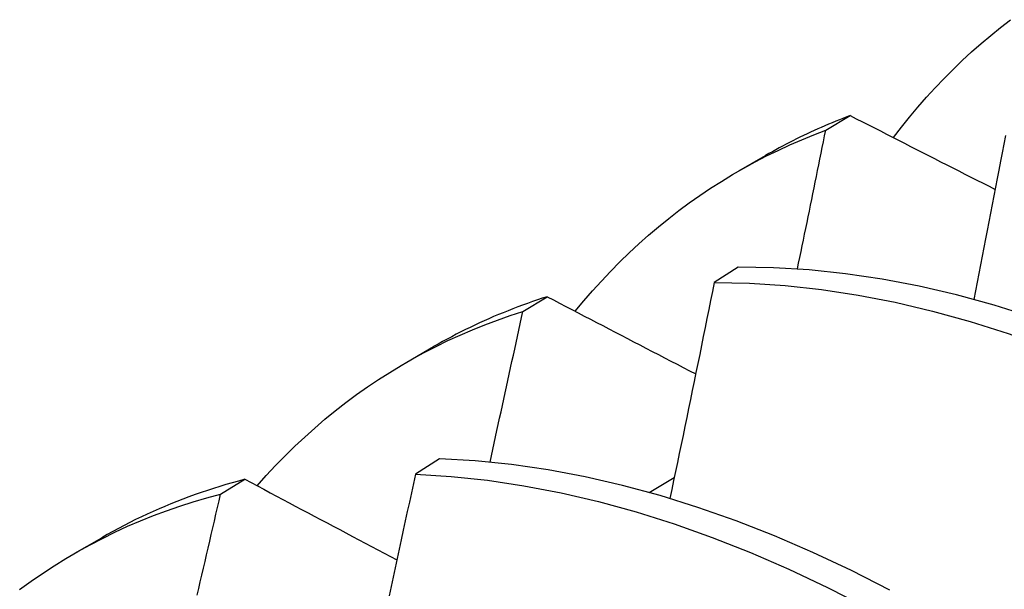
# Model space of a CAD drawing. Header units: inches. Extents: x 14 to 366, y 32 to 173.
# Tile 60 of 82: x 329.6221 to 329.7253, y 145.7916 to 145.8513. Entities that reach past the tile are written whole.
import ezdxf

# ---------------------------------------------------------------- set-up
doc = ezdxf.new("R2010")
doc.units = ezdxf.units.IN
doc.header["$MEASUREMENT"] = 0
doc.layers.add('Visible Edges(ANSI)', color=7, linetype='Continuous', lineweight=25)

msp = doc.modelspace()

# ---------------------------------------------------------------- linework, layer by layer
at = {"layer": 'Visible Edges(ANSI)'}
for p, q in [((329.70662, 145.83973), (329.70919, 145.84126)), ((329.69749, 145.83545), (329.70031, 145.83707)), ((329.69745, 145.82536), (329.69492, 145.82374)), ((329.67486, 145.82072), (329.67742, 145.82226)), ((329.66269, 145.81541), (329.66551, 145.81703)), ((329.66613, 145.80528), (329.6636, 145.80365)), ((329.64317, 145.80157), (329.64573, 145.80312)), ((329.6881, 145.80173), (329.69074, 145.8033)), ((329.6279, 145.79537), (329.63071, 145.79699))]:
    msp.add_line(p, q, dxfattribs=at)
at = {"layer": 'Visible Edges(ANSI)', "flags": 128}
for points in [[(329.7137, 145.83895), (329.71454, 145.84004), (329.7154, 145.8411), (329.71628, 145.84215), (329.71718, 145.84317), (329.71809, 145.84417), (329.71902, 145.84514), (329.71997, 145.8461), (329.72093, 145.84702), (329.72191, 145.84793), (329.72291, 145.84881), (329.72392, 145.84967), (329.72495, 145.8505), (329.72599, 145.85131)], [(329.70919, 145.84126), (329.70881, 145.84111), (329.70842, 145.84096), (329.70804, 145.84081), (329.70766, 145.84066), (329.70728, 145.8405), (329.7069, 145.84034), (329.70652, 145.84018), (329.70614, 145.84002), (329.70577, 145.83985), (329.7054, 145.83968), (329.70502, 145.83951), (329.70465, 145.83934), (329.70428, 145.83916), (329.70391, 145.83899), (329.70355, 145.83881), (329.70318, 145.83862), (329.70282, 145.83844), (329.70245, 145.83825), (329.70209, 145.83806), (329.70173, 145.83786), (329.70137, 145.83767), (329.70102, 145.83747), (329.70066, 145.83727), (329.70031, 145.83707)], [(329.70919, 145.84126), (329.70982, 145.84093), (329.71045, 145.84061), (329.71108, 145.84029), (329.71171, 145.83997), (329.71234, 145.83964), (329.71297, 145.83932), (329.7136, 145.839), (329.71423, 145.83868), (329.71486, 145.83836), (329.71549, 145.83803), (329.71613, 145.83771), (329.71676, 145.83739), (329.71739, 145.83707), (329.71802, 145.83674), (329.71866, 145.83642), (329.71929, 145.8361), (329.71992, 145.83578), (329.72056, 145.83545), (329.72119, 145.83513), (329.72183, 145.83481), (329.72246, 145.83449), (329.7231, 145.83416), (329.72373, 145.83384), (329.72437, 145.83352)], [(329.68034, 145.82074), (329.68124, 145.82182), (329.68216, 145.82288), (329.6831, 145.82391), (329.68405, 145.82492), (329.68502, 145.82591), (329.68601, 145.82687), (329.68702, 145.8278), (329.68805, 145.82871), (329.68909, 145.8296), (329.69015, 145.83046), (329.69122, 145.83129), (329.69231, 145.8321), (329.69342, 145.83288), (329.69454, 145.83364), (329.69568, 145.83436), (329.69684, 145.83507), (329.69801, 145.83574), (329.6992, 145.83639), (329.7004, 145.83702), (329.70161, 145.83761), (329.70284, 145.83818), (329.70409, 145.83872), (329.70535, 145.83924), (329.70662, 145.83973)], [(329.70365, 145.82518), (329.70377, 145.82578), (329.7039, 145.82639), (329.70402, 145.827), (329.70415, 145.8276), (329.70427, 145.82821), (329.7044, 145.82882), (329.70452, 145.82942), (329.70465, 145.83003), (329.70477, 145.83064), (329.7049, 145.83124), (329.70502, 145.83185), (329.70515, 145.83246), (329.70527, 145.83306), (329.70539, 145.83367), (329.70552, 145.83427), (329.70564, 145.83488), (329.70576, 145.83549), (329.70589, 145.83609), (329.70601, 145.8367), (329.70613, 145.8373), (329.70625, 145.83791), (329.70638, 145.83852), (329.7065, 145.83912), (329.70662, 145.83973)], [(329.72544, 145.83917), (329.72527, 145.83826), (329.7251, 145.83736), (329.72493, 145.83646), (329.72476, 145.83555), (329.72459, 145.83465), (329.72441, 145.83375), (329.72424, 145.83284), (329.72407, 145.83194), (329.72389, 145.83103), (329.72372, 145.83013), (329.72355, 145.82922), (329.72337, 145.82832), (329.7232, 145.82741), (329.72302, 145.82651), (329.72285, 145.8256), (329.72267, 145.8247), (329.72249, 145.82379), (329.72232, 145.82289), (329.72214, 145.82198)], [(329.78028, 145.7896), (329.77638, 145.79281), (329.77244, 145.79589), (329.76848, 145.79884), (329.76449, 145.80164), (329.76048, 145.80431), (329.75646, 145.80683), (329.75242, 145.8092), (329.74838, 145.81141), (329.74434, 145.81348), (329.7403, 145.81538), (329.73627, 145.81713), (329.73225, 145.81871), (329.72826, 145.82012), (329.72428, 145.82138), (329.72033, 145.82246), (329.71641, 145.82337), (329.71253, 145.82411), (329.70869, 145.82468), (329.70489, 145.82508), (329.70115, 145.82531), (329.69745, 145.82536)], [(329.69492, 145.82374), (329.69473, 145.8228), (329.69454, 145.82186), (329.69435, 145.82091), (329.69416, 145.81997), (329.69397, 145.81903), (329.69378, 145.81809), (329.69359, 145.81714), (329.6934, 145.8162), (329.6932, 145.81526), (329.69301, 145.81432), (329.69282, 145.81337), (329.69262, 145.81243), (329.69243, 145.81148), (329.69224, 145.81054), (329.69204, 145.8096), (329.69185, 145.80865), (329.69165, 145.80771), (329.69146, 145.80677), (329.69126, 145.80582), (329.69107, 145.80488), (329.69087, 145.80393), (329.69067, 145.80299), (329.69047, 145.80204), (329.69028, 145.8011)], [(329.69492, 145.82374), (329.69862, 145.82368), (329.70237, 145.82344), (329.70617, 145.82303), (329.71001, 145.82244), (329.7139, 145.82169), (329.71782, 145.82076), (329.72177, 145.81967), (329.72575, 145.8184), (329.72975, 145.81697), (329.73377, 145.81538), (329.7378, 145.81362), (329.74183, 145.81171), (329.74588, 145.80963), (329.74992, 145.8074), (329.75395, 145.80502), (329.75797, 145.80249), (329.76198, 145.79982), (329.76597, 145.797), (329.76993, 145.79404), (329.77387, 145.79095)], [(329.67742, 145.82226), (329.6769, 145.8221), (329.67638, 145.82192), (329.67586, 145.82175), (329.67535, 145.82157), (329.67483, 145.82138), (329.67432, 145.82119), (329.67381, 145.821), (329.67331, 145.8208), (329.6728, 145.82059), (329.6723, 145.82039), (329.6718, 145.82018), (329.6713, 145.81996), (329.67081, 145.81974), (329.67031, 145.81951), (329.66982, 145.81928), (329.66933, 145.81905), (329.66885, 145.81881), (329.66836, 145.81857), (329.66788, 145.81833), (329.6674, 145.81807), (329.66692, 145.81782), (329.66645, 145.81756), (329.66598, 145.8173), (329.66551, 145.81703)], [(329.67742, 145.82226), (329.67807, 145.82193), (329.67871, 145.82159), (329.67936, 145.82125), (329.68, 145.82092), (329.68065, 145.82058), (329.68129, 145.82024), (329.68194, 145.8199), (329.68259, 145.81957), (329.68323, 145.81923), (329.68388, 145.81889), (329.68453, 145.81856), (329.68518, 145.81822), (329.68583, 145.81788), (329.68647, 145.81754), (329.68712, 145.81721), (329.68777, 145.81687), (329.68842, 145.81653), (329.68907, 145.81619), (329.68972, 145.81586), (329.69037, 145.81552), (329.69103, 145.81518), (329.69168, 145.81484), (329.69233, 145.8145), (329.69298, 145.81417)], [(329.64701, 145.80244), (329.64796, 145.80351), (329.64894, 145.80456), (329.64994, 145.80558), (329.65095, 145.80658), (329.65199, 145.80755), (329.65304, 145.80849), (329.65411, 145.80941), (329.6552, 145.8103), (329.6563, 145.81116), (329.65743, 145.812), (329.65857, 145.8128), (329.65972, 145.81358), (329.6609, 145.81433), (329.66209, 145.81506), (329.6633, 145.81575), (329.66452, 145.81642), (329.66576, 145.81706), (329.66701, 145.81767), (329.66829, 145.81825), (329.66957, 145.8188), (329.67087, 145.81933), (329.67219, 145.81982), (329.67352, 145.82029), (329.67486, 145.82072)], [(329.67142, 145.80492), (329.67156, 145.80558), (329.67171, 145.80624), (329.67185, 145.8069), (329.672, 145.80756), (329.67214, 145.80822), (329.67229, 145.80888), (329.67243, 145.80954), (329.67258, 145.81019), (329.67272, 145.81085), (329.67286, 145.81151), (329.67301, 145.81217), (329.67315, 145.81283), (329.6733, 145.81349), (329.67344, 145.81414), (329.67358, 145.8148), (329.67372, 145.81546), (329.67387, 145.81612), (329.67401, 145.81678), (329.67415, 145.81743), (329.67429, 145.81809), (329.67444, 145.81875), (329.67458, 145.81941), (329.67472, 145.82007), (329.67486, 145.82072)], [(329.71334, 145.7915), (329.7093, 145.79355), (329.70526, 145.79545), (329.70123, 145.79718), (329.69722, 145.79876), (329.69322, 145.80016), (329.68925, 145.80141), (329.6853, 145.80248), (329.68138, 145.80338), (329.6775, 145.80411), (329.67366, 145.80467), (329.66987, 145.80506), (329.66613, 145.80528)], [(329.6636, 145.80365), (329.66339, 145.80267), (329.66318, 145.80169), (329.66297, 145.80071), (329.66275, 145.79973), (329.66254, 145.79875), (329.66233, 145.79777), (329.66212, 145.79679), (329.66191, 145.79581), (329.66169, 145.79483), (329.66148, 145.79385), (329.66126, 145.79287), (329.66105, 145.79189), (329.66083, 145.79091)], [(329.6636, 145.80365), (329.66735, 145.80342), (329.67114, 145.80302), (329.67498, 145.80244), (329.67887, 145.8017), (329.68278, 145.80078), (329.68673, 145.7997), (329.69071, 145.79844), (329.69471, 145.79702), (329.69873, 145.79544), (329.70276, 145.79369), (329.7068, 145.79179), (329.71084, 145.78972)], [(329.64573, 145.80312), (329.64506, 145.80294), (329.6444, 145.80276), (329.64374, 145.80257), (329.64309, 145.80237), (329.64244, 145.80217), (329.64179, 145.80195), (329.64114, 145.80174), (329.6405, 145.80151), (329.63986, 145.80128), (329.63923, 145.80104), (329.6386, 145.80079), (329.63797, 145.80054), (329.63734, 145.80028), (329.63672, 145.80002), (329.6361, 145.79974), (329.63549, 145.79946), (329.63488, 145.79918), (329.63427, 145.79889), (329.63367, 145.79859), (329.63307, 145.79828), (329.63247, 145.79797), (329.63188, 145.79765), (329.63129, 145.79732), (329.63071, 145.79699)], [(329.64573, 145.80312), (329.64639, 145.80277), (329.64705, 145.80242), (329.64771, 145.80207), (329.64837, 145.80171), (329.64903, 145.80136), (329.64969, 145.80101), (329.65035, 145.80066), (329.65101, 145.80031), (329.65167, 145.79995), (329.65234, 145.7996), (329.653, 145.79925), (329.65366, 145.7989), (329.65433, 145.79854), (329.65499, 145.79819), (329.65566, 145.79784), (329.65632, 145.79749), (329.65699, 145.79713), (329.65765, 145.79678), (329.65832, 145.79643), (329.65899, 145.79608), (329.65965, 145.79572), (329.66032, 145.79537), (329.66099, 145.79502), (329.66166, 145.79466)], [(329.62211, 145.79158), (329.6233, 145.79244), (329.6245, 145.79326), (329.62572, 145.79406), (329.62696, 145.79482), (329.62822, 145.79556), (329.6295, 145.79626), (329.63079, 145.79693), (329.6321, 145.79758), (329.63343, 145.79819), (329.63477, 145.79876), (329.63613, 145.79931), (329.63751, 145.79983), (329.6389, 145.80031), (329.64031, 145.80076), (329.64173, 145.80118), (329.64317, 145.80157)], [(329.64072, 145.79096), (329.64089, 145.79167), (329.64105, 145.79237), (329.64122, 145.79308), (329.64138, 145.79379), (329.64155, 145.7945), (329.64171, 145.7952), (329.64187, 145.79591), (329.64203, 145.79662), (329.6422, 145.79733), (329.64236, 145.79803), (329.64252, 145.79874), (329.64268, 145.79945), (329.64285, 145.80016), (329.64301, 145.80086), (329.64317, 145.80157)]]:
    msp.add_lwpolyline(points, dxfattribs=at)

doc.saveas('drawing.dxf')
